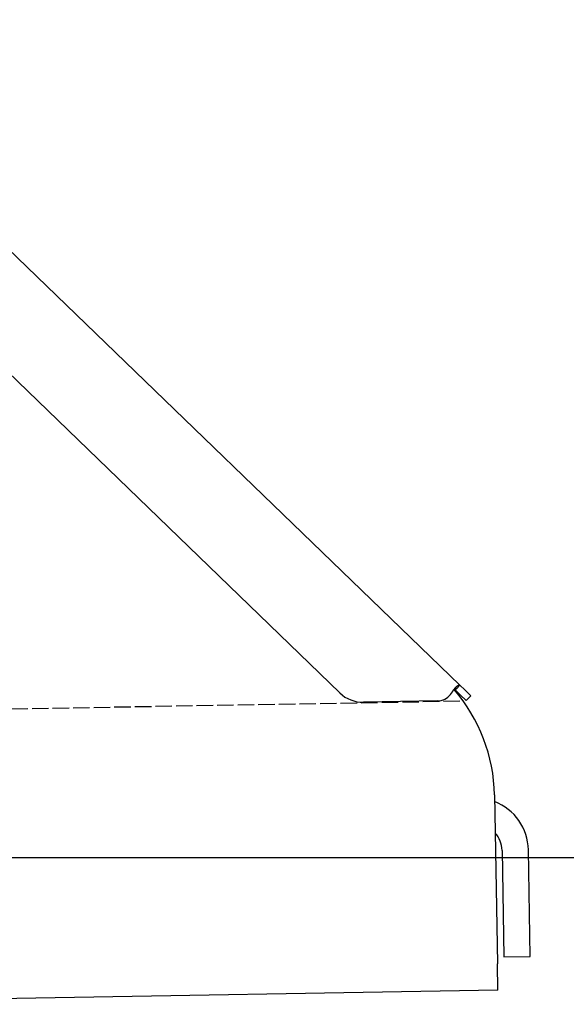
# Model space of a CAD drawing. Extents: x 562 to 7231, y 6017 to 11876.
# Tile 53 of 66: x 6096 to 6262, y 8121 to 8420. Entities that reach past the tile are written whole.
import ezdxf

# ---------------------------------------------------------------- set-up
doc = ezdxf.new("R2010")
doc.units = 0
doc.linetypes.add('GEN3', pattern=[6.25, 5, -1.25])
doc.layers.get('0').update_dxf_attribs({"linetype": 'CONTINUOUS'})
doc.layers.add('3', color=6, linetype='GEN3')
doc.layers.add('5', color=3, linetype='CONTINUOUS')

msp = doc.modelspace()

# ---------------------------------------------------------------- linework, layer by layer
for p, q in [((6020.262, 8420.344), (6229.471, 8218.313)), ((6193.048, 8215.951), (6019.173, 8383.861)), ((6228.456, 8217.262), (6228.082, 8216.874)), ((6229.58, 8215.427), (6228.082, 8216.874)), ((6229.471, 8218.313), (6228.456, 8217.262)), ((6229.471, 8218.313), (6230.969, 8216.866)), ((6230.969, 8216.866), (6232.767, 8215.13)), ((6231.378, 8213.691), (6229.58, 8215.427)), ((6231.378, 8213.691), (6232.767, 8215.13)), ((6222.719, 8213.54), (6200.17, 8213.146)), ((6240.007, 8184.999), (6240.902, 8133.718)), ((6242.301, 8168.183), (6242.866, 8135.812)), ((6250.865, 8135.952), (6250.3, 8168.322)), ((6241.042, 8125.719), (6240.902, 8133.718)), ((6242.866, 8135.812), (6250.865, 8135.952)), ((6241.042, 8125.719), (5996.079, 8121.443))]:
    msp.add_line(p, q)
for points in [[(6227.27, 8216.39, 0), (6227.28, 8216.41, 0), (6227.29, 8216.42, 0), (6227.3, 8216.43, 0), (6227.3, 8216.44, 0), (6227.31, 8216.45, 0), (6227.32, 8216.46, 0), (6227.33, 8216.47, 0), (6227.33, 8216.48, 0), (6227.34, 8216.49, 0), (6227.35, 8216.5, 0), (6227.36, 8216.51, 0), (6227.36, 8216.52, 0), (6227.37, 8216.54, 0), (6227.38, 8216.55, 0), (6227.39, 8216.56, 0), (6227.39, 8216.57, 0), (6227.4, 8216.58, 0), (6227.41, 8216.59, 0), (6227.42, 8216.6, 0), (6227.42, 8216.61, 0), (6227.43, 8216.62, 0), (6227.44, 8216.63, 0), (6227.45, 8216.64, 0), (6227.45, 8216.65, 0), (6227.46, 8216.66, 0), (6227.47, 8216.67, 0), (6227.47, 8216.68, 0), (6227.48, 8216.69, 0), (6227.49, 8216.7, 0), (6227.5, 8216.71, 0), (6227.5, 8216.72, 0), (6227.51, 8216.73, 0), (6227.52, 8216.74, 0), (6227.53, 8216.75, 0), (6227.53, 8216.76, 0), (6227.54, 8216.77, 0), (6227.55, 8216.78, 0), (6227.56, 8216.8, 0), (6227.56, 8216.81, 0), (6227.57, 8216.82, 0), (6227.58, 8216.83, 0), (6227.59, 8216.84, 0), (6227.59, 8216.85, 0), (6227.6, 8216.86, 0), (6227.61, 8216.87, 0), (6227.62, 8216.88, 0), (6227.62, 8216.89, 0), (6227.63, 8216.9, 0), (6227.64, 8216.91, 0), (6227.65, 8216.91, 0), (6227.65, 8216.92, 0), (6227.66, 8216.93, 0), (6227.67, 8216.94, 0), (6227.67, 8216.95, 0), (6227.68, 8216.96, 0), (6227.69, 8216.97, 0), (6227.7, 8216.98, 0), (6227.7, 8216.99, 0), (6227.71, 8217, 0), (6227.72, 8217.01, 0), (6227.73, 8217.02, 0), (6227.73, 8217.03, 0), (6227.74, 8217.04, 0), (6227.75, 8217.05, 0), (6227.76, 8217.06, 0), (6227.76, 8217.07, 0), (6227.77, 8217.08, 0), (6227.78, 8217.09, 0), (6227.79, 8217.1, 0), (6227.79, 8217.11, 0), (6227.8, 8217.12, 0), (6227.81, 8217.13, 0), (6227.81, 8217.13, 0), (6227.82, 8217.14, 0), (6227.83, 8217.15, 0), (6227.84, 8217.16, 0), (6227.84, 8217.17, 0), (6227.85, 8217.18, 0), (6227.86, 8217.19, 0), (6227.87, 8217.2, 0), (6227.87, 8217.21, 0), (6227.88, 8217.22, 0), (6227.89, 8217.23, 0), (6227.9, 8217.24, 0), (6227.9, 8217.24, 0), (6227.91, 8217.25, 0), (6227.92, 8217.26, 0), (6227.92, 8217.27, 0), (6227.93, 8217.28, 0), (6227.94, 8217.29, 0), (6227.95, 8217.3, 0), (6227.95, 8217.31, 0), (6227.96, 8217.31, 0), (6227.97, 8217.32, 0), (6227.97, 8217.33, 0), (6227.98, 8217.34, 0), (6227.99, 8217.35, 0), (6228, 8217.36, 0), (6228, 8217.37, 0), (6228.01, 8217.37, 0), (6228.02, 8217.38, 0), (6228.02, 8217.39, 0), (6228.03, 8217.4, 0), (6228.04, 8217.41, 0), (6228.05, 8217.42, 0), (6228.05, 8217.43, 0), (6228.06, 8217.43, 0), (6228.07, 8217.44, 0), (6228.07, 8217.45, 0), (6228.08, 8217.46, 0), (6228.09, 8217.47, 0), (6228.1, 8217.47, 0), (6228.1, 8217.48, 0), (6228.11, 8217.49, 0), (6228.12, 8217.5, 0), (6228.12, 8217.51, 0), (6228.13, 8217.51, 0), (6228.14, 8217.52, 0), (6228.15, 8217.53, 0), (6228.15, 8217.54, 0), (6228.16, 8217.55, 0), (6228.17, 8217.55, 0), (6228.17, 8217.56, 0), (6228.18, 8217.57, 0), (6228.19, 8217.58, 0), (6228.19, 8217.59, 0), (6228.2, 8217.59, 0), (6228.21, 8217.6, 0), (6228.21, 8217.61, 0), (6228.22, 8217.62, 0), (6228.23, 8217.62, 0), (6228.24, 8217.63, 0), (6228.24, 8217.64, 0), (6228.25, 8217.65, 0), (6228.26, 8217.65, 0), (6228.26, 8217.66, 0), (6228.27, 8217.67, 0), (6228.28, 8217.68, 0), (6228.28, 8217.68, 0), (6228.29, 8217.69, 0), (6228.3, 8217.7, 0), (6228.3, 8217.7, 0), (6228.31, 8217.71, 0), (6228.32, 8217.72, 0), (6228.32, 8217.73, 0), (6228.33, 8217.73, 0), (6228.34, 8217.74, 0), (6228.34, 8217.75, 0), (6228.35, 8217.75, 0), (6228.36, 8217.76, 0), (6228.36, 8217.77, 0), (6228.37, 8217.77, 0), (6228.38, 8217.78, 0), (6228.38, 8217.79, 0), (6228.39, 8217.8, 0), (6228.4, 8217.8, 0), (6228.4, 8217.81, 0), (6228.41, 8217.82, 0), (6228.42, 8217.82, 0), (6228.42, 8217.83, 0), (6228.43, 8217.84, 0), (6228.44, 8217.84, 0), (6228.44, 8217.85, 0), (6228.45, 8217.85, 0), (6228.46, 8217.86, 0), (6228.46, 8217.87, 0), (6228.47, 8217.87, 0), (6228.48, 8217.88, 0), (6228.48, 8217.89, 0), (6228.49, 8217.89, 0), (6228.5, 8217.9, 0), (6228.5, 8217.91, 0), (6228.51, 8217.91, 0), (6228.51, 8217.92, 0), (6228.52, 8217.92, 0), (6228.53, 8217.93, 0), (6228.53, 8217.94, 0), (6228.54, 8217.94, 0), (6228.55, 8217.95, 0), (6228.55, 8217.95, 0), (6228.56, 8217.96, 0), (6228.57, 8217.96, 0), (6228.57, 8217.97, 0), (6228.58, 8217.98, 0), (6228.58, 8217.98, 0), (6228.59, 8217.99, 0), (6228.6, 8217.99, 0), (6228.6, 8218, 0), (6228.61, 8218, 0), (6228.61, 8218.01, 0), (6228.62, 8218.02, 0), (6228.63, 8218.02, 0), (6228.63, 8218.03, 0), (6228.64, 8218.03, 0), (6228.65, 8218.04, 0), (6228.65, 8218.04, 0), (6228.66, 8218.05, 0), (6228.66, 8218.05, 0), (6228.67, 8218.06, 0), (6228.68, 8218.06, 0), (6228.68, 8218.07, 0), (6228.69, 8218.07, 0), (6228.69, 8218.08, 0), (6228.7, 8218.08, 0), (6228.71, 8218.09, 0), (6228.71, 8218.09, 0), (6228.72, 8218.1, 0), (6228.72, 8218.1, 0), (6228.73, 8218.11, 0), (6228.73, 8218.11, 0), (6228.74, 8218.12, 0), (6228.75, 8218.12, 0), (6228.75, 8218.13, 0), (6228.76, 8218.13, 0), (6228.76, 8218.14, 0), (6228.77, 8218.14, 0), (6228.77, 8218.14, 0), (6228.78, 8218.15, 0), (6228.79, 8218.15, 0), (6228.79, 8218.16, 0), (6228.8, 8218.16, 0), (6228.8, 8218.17, 0), (6228.81, 8218.17, 0), (6228.81, 8218.17, 0), (6228.82, 8218.18, 0), (6228.83, 8218.18, 0), (6228.83, 8218.19, 0), (6228.84, 8218.19, 0), (6228.84, 8218.19, 0), (6228.85, 8218.2, 0), (6228.85, 8218.2, 0), (6228.86, 8218.21, 0), (6228.86, 8218.21, 0), (6228.87, 8218.21, 0), (6228.87, 8218.22, 0), (6228.88, 8218.22, 0), (6228.89, 8218.23, 0), (6228.89, 8218.23, 0), (6228.9, 8218.23, 0), (6228.9, 8218.24, 0), (6228.91, 8218.24, 0), (6228.91, 8218.24, 0), (6228.92, 8218.25, 0), (6228.92, 8218.25, 0), (6228.93, 8218.25, 0), (6228.93, 8218.26, 0), (6228.94, 8218.26, 0), (6228.94, 8218.26, 0), (6228.95, 8218.27, 0), (6228.95, 8218.27, 0), (6228.96, 8218.27, 0), (6228.96, 8218.28, 0), (6228.97, 8218.28, 0), (6228.97, 8218.28, 0), (6228.98, 8218.28, 0), (6228.98, 8218.29, 0), (6228.99, 8218.29, 0), (6228.99, 8218.29, 0), (6229, 8218.3, 0), (6229, 8218.3, 0), (6229.01, 8218.3, 0), (6229.01, 8218.3, 0), (6229.02, 8218.31, 0), (6229.02, 8218.31, 0), (6229.03, 8218.31, 0), (6229.03, 8218.31, 0), (6229.04, 8218.32, 0), (6229.04, 8218.32, 0), (6229.05, 8218.32, 0), (6229.05, 8218.32, 0), (6229.06, 8218.33, 0), (6229.06, 8218.33, 0), (6229.07, 8218.33, 0), (6229.07, 8218.33, 0), (6229.08, 8218.34, 0), (6229.08, 8218.34, 0), (6229.09, 8218.34, 0), (6229.09, 8218.34, 0), (6229.1, 8218.34, 0), (6229.1, 8218.35, 0), (6229.1, 8218.35, 0), (6229.11, 8218.35, 0), (6229.11, 8218.35, 0), (6229.12, 8218.35, 0), (6229.12, 8218.35, 0), (6229.13, 8218.36, 0), (6229.13, 8218.36, 0), (6229.14, 8218.36, 0), (6229.14, 8218.36, 0), (6229.14, 8218.36, 0), (6229.15, 8218.36, 0), (6229.15, 8218.37, 0), (6229.16, 8218.37, 0), (6229.16, 8218.37, 0), (6229.17, 8218.37, 0), (6229.17, 8218.37, 0), (6229.18, 8218.37, 0), (6229.18, 8218.37, 0), (6229.18, 8218.37, 0), (6229.19, 8218.37, 0), (6229.19, 8218.38, 0), (6229.2, 8218.38, 0), (6229.2, 8218.38, 0), (6229.2, 8218.38, 0), (6229.21, 8218.38, 0), (6229.21, 8218.38, 0), (6229.22, 8218.38, 0), (6229.22, 8218.38, 0), (6229.23, 8218.38, 0), (6229.23, 8218.38, 0), (6229.23, 8218.38, 0), (6229.24, 8218.38, 0), (6229.24, 8218.38, 0), (6229.24, 8218.39, 0), (6229.25, 8218.39, 0), (6229.25, 8218.39, 0), (6229.26, 8218.39, 0), (6229.26, 8218.39, 0), (6229.26, 8218.39, 0), (6229.27, 8218.39, 0), (6229.27, 8218.39, 0), (6229.28, 8218.39, 0), (6229.28, 8218.39, 0), (6229.28, 8218.39, 0), (6229.29, 8218.39, 0), (6229.29, 8218.39, 0), (6229.29, 8218.39, 0), (6229.3, 8218.39, 0), (6229.3, 8218.39, 0), (6229.31, 8218.39, 0), (6229.31, 8218.39, 0), (6229.31, 8218.39, 0), (6229.32, 8218.39, 0), (6229.32, 8218.39, 0), (6229.32, 8218.39, 0), (6229.33, 8218.38, 0), (6229.33, 8218.38, 0), (6229.33, 8218.38, 0), (6229.34, 8218.38, 0), (6229.34, 8218.38, 0), (6229.34, 8218.38, 0), (6229.35, 8218.38, 0), (6229.35, 8218.38, 0), (6229.35, 8218.38, 0), (6229.36, 8218.38, 0), (6229.36, 8218.38, 0), (6229.36, 8218.38, 0), (6229.37, 8218.38, 0), (6229.37, 8218.37, 0), (6229.37, 8218.37, 0), (6229.38, 8218.37, 0), (6229.38, 8218.37, 0), (6229.38, 8218.37, 0), (6229.39, 8218.37, 0), (6229.39, 8218.37, 0), (6229.39, 8218.37, 0), (6229.4, 8218.36, 0), (6229.4, 8218.36, 0), (6229.4, 8218.36, 0), (6229.41, 8218.36, 0), (6229.41, 8218.36, 0), (6229.41, 8218.36, 0), (6229.41, 8218.36, 0), (6229.42, 8218.35, 0), (6229.42, 8218.35, 0), (6229.42, 8218.35, 0), (6229.43, 8218.35, 0), (6229.43, 8218.35, 0), (6229.43, 8218.34, 0), (6229.44, 8218.34, 0), (6229.44, 8218.34, 0), (6229.44, 8218.34, 0), (6229.44, 8218.34, 0), (6229.45, 8218.33, 0), (6229.45, 8218.33, 0), (6229.45, 8218.33, 0), (6229.45, 8218.33, 0), (6229.46, 8218.33, 0), (6229.46, 8218.32, 0), (6229.46, 8218.32, 0), (6229.47, 8218.32, 0), (6229.47, 8218.32, 0), (6229.47, 8218.31, 0)], [(6228.08, 8216.87, 0), (6228.08, 8216.88, 0), (6228.08, 8216.88, 0), (6228.08, 8216.88, 0), (6228.07, 8216.88, 0), (6228.07, 8216.88, 0), (6228.07, 8216.88, 0), (6228.07, 8216.89, 0), (6228.07, 8216.89, 0), (6228.06, 8216.89, 0), (6228.06, 8216.89, 0), (6228.06, 8216.89, 0), (6228.06, 8216.89, 0), (6228.06, 8216.9, 0), (6228.06, 8216.9, 0), (6228.05, 8216.9, 0), (6228.05, 8216.9, 0), (6228.05, 8216.9, 0), (6228.05, 8216.9, 0), (6228.05, 8216.91, 0), (6228.04, 8216.91, 0), (6228.04, 8216.91, 0), (6228.04, 8216.91, 0), (6228.04, 8216.91, 0), (6228.04, 8216.91, 0), (6228.03, 8216.91, 0), (6228.03, 8216.92, 0), (6228.03, 8216.92, 0), (6228.03, 8216.92, 0), (6228.03, 8216.92, 0), (6228.03, 8216.92, 0), (6228.02, 8216.92, 0), (6228.02, 8216.92, 0), (6228.02, 8216.93, 0), (6228.02, 8216.93, 0), (6228.02, 8216.93, 0), (6228.01, 8216.93, 0), (6228.01, 8216.93, 0), (6228.01, 8216.93, 0), (6228.01, 8216.93, 0), (6228.01, 8216.93, 0), (6228, 8216.94, 0), (6228, 8216.94, 0), (6228, 8216.94, 0), (6228, 8216.94, 0), (6228, 8216.94, 0), (6227.99, 8216.94, 0), (6227.99, 8216.94, 0), (6227.99, 8216.94, 0), (6227.99, 8216.95, 0), (6227.99, 8216.95, 0), (6227.98, 8216.95, 0), (6227.98, 8216.95, 0), (6227.98, 8216.95, 0), (6227.98, 8216.95, 0), (6227.98, 8216.95, 0), (6227.98, 8216.95, 0), (6227.97, 8216.95, 0), (6227.97, 8216.96, 0), (6227.97, 8216.96, 0), (6227.97, 8216.96, 0), (6227.97, 8216.96, 0), (6227.96, 8216.96, 0), (6227.96, 8216.96, 0), (6227.96, 8216.96, 0), (6227.96, 8216.96, 0), (6227.96, 8216.96, 0), (6227.95, 8216.96, 0), (6227.95, 8216.96, 0), (6227.95, 8216.97, 0), (6227.95, 8216.97, 0), (6227.95, 8216.97, 0), (6227.94, 8216.97, 0), (6227.94, 8216.97, 0), (6227.94, 8216.97, 0), (6227.94, 8216.97, 0), (6227.94, 8216.97, 0), (6227.93, 8216.97, 0), (6227.93, 8216.97, 0), (6227.93, 8216.97, 0), (6227.93, 8216.97, 0), (6227.92, 8216.97, 0), (6227.92, 8216.98, 0), (6227.92, 8216.98, 0), (6227.92, 8216.98, 0), (6227.92, 8216.98, 0), (6227.91, 8216.98, 0), (6227.91, 8216.98, 0), (6227.91, 8216.98, 0), (6227.91, 8216.98, 0), (6227.91, 8216.98, 0), (6227.9, 8216.98, 0), (6227.9, 8216.98, 0), (6227.9, 8216.98, 0), (6227.9, 8216.98, 0), (6227.9, 8216.98, 0), (6227.89, 8216.98, 0), (6227.89, 8216.98, 0), (6227.89, 8216.98, 0), (6227.89, 8216.99, 0), (6227.89, 8216.99, 0), (6227.88, 8216.99, 0), (6227.88, 8216.99, 0), (6227.88, 8216.99, 0), (6227.88, 8216.99, 0), (6227.88, 8216.99, 0), (6227.87, 8216.99, 0), (6227.87, 8216.99, 0), (6227.87, 8216.99, 0), (6227.87, 8216.99, 0), (6227.86, 8216.99, 0), (6227.86, 8216.99, 0), (6227.86, 8216.99, 0), (6227.86, 8216.99, 0), (6227.86, 8216.99, 0), (6227.85, 8216.99, 0), (6227.85, 8216.99, 0), (6227.85, 8216.99, 0), (6227.85, 8216.99, 0), (6227.85, 8216.99, 0), (6227.84, 8216.99, 0), (6227.84, 8216.99, 0), (6227.84, 8216.99, 0), (6227.84, 8216.99, 0), (6227.83, 8216.99, 0), (6227.83, 8216.99, 0), (6227.83, 8216.99, 0), (6227.83, 8216.99, 0), (6227.83, 8216.99, 0), (6227.82, 8216.99, 0), (6227.82, 8216.99, 0), (6227.82, 8216.99, 0), (6227.82, 8216.99, 0), (6227.81, 8216.99, 0), (6227.81, 8216.99, 0), (6227.81, 8216.99, 0), (6227.81, 8216.99, 0), (6227.81, 8216.99, 0), (6227.8, 8216.99, 0), (6227.8, 8216.99, 0), (6227.8, 8216.99, 0), (6227.8, 8216.99, 0), (6227.8, 8216.99, 0), (6227.79, 8216.99, 0), (6227.79, 8216.99, 0), (6227.79, 8216.99, 0), (6227.79, 8216.99, 0), (6227.78, 8216.99, 0), (6227.78, 8216.99, 0), (6227.78, 8216.99, 0), (6227.78, 8216.99, 0), (6227.78, 8216.99, 0), (6227.77, 8216.99, 0), (6227.77, 8216.99, 0), (6227.77, 8216.99, 0), (6227.77, 8216.99, 0), (6227.76, 8216.99, 0), (6227.76, 8216.99, 0), (6227.76, 8216.99, 0), (6227.76, 8216.99, 0), (6227.75, 8216.99, 0), (6227.75, 8216.99, 0), (6227.75, 8216.98, 0), (6227.75, 8216.98, 0), (6227.75, 8216.98, 0), (6227.74, 8216.98, 0), (6227.74, 8216.98, 0), (6227.74, 8216.98, 0), (6227.74, 8216.98, 0), (6227.73, 8216.98, 0), (6227.73, 8216.98, 0), (6227.73, 8216.98, 0), (6227.73, 8216.98, 0), (6227.73, 8216.98, 0), (6227.72, 8216.98, 0), (6227.72, 8216.98, 0), (6227.72, 8216.98, 0), (6227.72, 8216.98, 0), (6227.71, 8216.98, 0), (6227.71, 8216.97, 0), (6227.71, 8216.97, 0), (6227.71, 8216.97, 0), (6227.7, 8216.97, 0), (6227.7, 8216.97, 0), (6227.7, 8216.97, 0), (6227.7, 8216.97, 0), (6227.7, 8216.97, 0), (6227.69, 8216.97, 0), (6227.69, 8216.97, 0), (6227.69, 8216.97, 0), (6227.69, 8216.97, 0), (6227.68, 8216.97, 0)], [(6226.61, 8215.51, 0), (6226.62, 8215.52, 0), (6226.62, 8215.52, 0), (6226.62, 8215.53, 0), (6226.63, 8215.53, 0), (6226.63, 8215.54, 0), (6226.63, 8215.54, 0), (6226.64, 8215.54, 0), (6226.64, 8215.55, 0), (6226.65, 8215.55, 0), (6226.65, 8215.56, 0), (6226.65, 8215.56, 0), (6226.66, 8215.57, 0), (6226.66, 8215.57, 0), (6226.66, 8215.58, 0), (6226.67, 8215.58, 0), (6226.67, 8215.59, 0), (6226.68, 8215.59, 0), (6226.68, 8215.59, 0), (6226.68, 8215.6, 0), (6226.69, 8215.6, 0), (6226.69, 8215.61, 0), (6226.69, 8215.61, 0), (6226.7, 8215.62, 0), (6226.7, 8215.62, 0), (6226.7, 8215.63, 0), (6226.71, 8215.63, 0), (6226.71, 8215.64, 0), (6226.72, 8215.64, 0), (6226.72, 8215.64, 0), (6226.72, 8215.65, 0), (6226.73, 8215.65, 0), (6226.73, 8215.66, 0), (6226.73, 8215.66, 0), (6226.74, 8215.67, 0), (6226.74, 8215.67, 0), (6226.75, 8215.68, 0), (6226.75, 8215.68, 0), (6226.75, 8215.69, 0), (6226.76, 8215.69, 0), (6226.76, 8215.69, 0), (6226.76, 8215.7, 0), (6226.77, 8215.7, 0), (6226.77, 8215.71, 0), (6226.77, 8215.71, 0), (6226.78, 8215.72, 0), (6226.78, 8215.72, 0), (6226.79, 8215.73, 0), (6226.79, 8215.73, 0), (6226.79, 8215.74, 0), (6226.8, 8215.74, 0), (6226.8, 8215.74, 0), (6226.8, 8215.75, 0), (6226.81, 8215.75, 0), (6226.81, 8215.76, 0), (6226.81, 8215.76, 0), (6226.82, 8215.77, 0), (6226.82, 8215.77, 0), (6226.82, 8215.78, 0), (6226.83, 8215.78, 0), (6226.83, 8215.79, 0), (6226.84, 8215.79, 0), (6226.84, 8215.8, 0), (6226.84, 8215.8, 0), (6226.85, 8215.8, 0), (6226.85, 8215.81, 0), (6226.85, 8215.81, 0), (6226.86, 8215.82, 0), (6226.86, 8215.82, 0), (6226.86, 8215.83, 0), (6226.87, 8215.83, 0), (6226.87, 8215.84, 0), (6226.87, 8215.84, 0), (6226.88, 8215.85, 0), (6226.88, 8215.85, 0), (6226.89, 8215.85, 0), (6226.89, 8215.86, 0), (6226.89, 8215.86, 0), (6226.9, 8215.87, 0), (6226.9, 8215.87, 0), (6226.9, 8215.88, 0), (6226.91, 8215.88, 0), (6226.91, 8215.89, 0), (6226.91, 8215.89, 0), (6226.92, 8215.9, 0), (6226.92, 8215.9, 0), (6226.92, 8215.91, 0), (6226.93, 8215.91, 0), (6226.93, 8215.91, 0), (6226.93, 8215.92, 0), (6226.94, 8215.92, 0), (6226.94, 8215.93, 0), (6226.95, 8215.93, 0), (6226.95, 8215.94, 0), (6226.95, 8215.94, 0), (6226.96, 8215.95, 0), (6226.96, 8215.95, 0), (6226.96, 8215.96, 0), (6226.97, 8215.96, 0), (6226.97, 8215.97, 0), (6226.97, 8215.97, 0), (6226.98, 8215.98, 0), (6226.98, 8215.98, 0), (6226.98, 8215.98, 0), (6226.99, 8215.99, 0), (6226.99, 8215.99, 0), (6226.99, 8216, 0), (6227, 8216, 0), (6227, 8216.01, 0), (6227, 8216.01, 0), (6227.01, 8216.02, 0), (6227.01, 8216.02, 0), (6227.01, 8216.03, 0), (6227.02, 8216.03, 0), (6227.02, 8216.04, 0), (6227.02, 8216.04, 0), (6227.03, 8216.04, 0), (6227.03, 8216.05, 0), (6227.04, 8216.05, 0), (6227.04, 8216.06, 0), (6227.04, 8216.06, 0), (6227.05, 8216.07, 0), (6227.05, 8216.07, 0), (6227.05, 8216.08, 0), (6227.06, 8216.08, 0), (6227.06, 8216.09, 0), (6227.06, 8216.09, 0), (6227.07, 8216.1, 0), (6227.07, 8216.1, 0), (6227.07, 8216.1, 0), (6227.08, 8216.11, 0), (6227.08, 8216.11, 0), (6227.08, 8216.12, 0), (6227.09, 8216.12, 0), (6227.09, 8216.13, 0), (6227.09, 8216.13, 0), (6227.1, 8216.14, 0), (6227.1, 8216.14, 0), (6227.1, 8216.15, 0), (6227.11, 8216.15, 0), (6227.11, 8216.16, 0), (6227.11, 8216.16, 0), (6227.12, 8216.17, 0), (6227.12, 8216.17, 0), (6227.12, 8216.17, 0), (6227.13, 8216.18, 0), (6227.13, 8216.18, 0), (6227.13, 8216.19, 0), (6227.14, 8216.19, 0), (6227.14, 8216.2, 0), (6227.14, 8216.2, 0), (6227.15, 8216.21, 0), (6227.15, 8216.21, 0), (6227.15, 8216.22, 0), (6227.16, 8216.22, 0), (6227.16, 8216.23, 0), (6227.16, 8216.23, 0), (6227.17, 8216.24, 0), (6227.17, 8216.24, 0), (6227.17, 8216.24, 0), (6227.18, 8216.25, 0), (6227.18, 8216.25, 0), (6227.18, 8216.26, 0), (6227.19, 8216.26, 0), (6227.19, 8216.27, 0), (6227.19, 8216.27, 0), (6227.19, 8216.28, 0), (6227.2, 8216.28, 0), (6227.2, 8216.29, 0), (6227.2, 8216.29, 0), (6227.21, 8216.3, 0), (6227.21, 8216.3, 0), (6227.21, 8216.31, 0), (6227.22, 8216.31, 0), (6227.22, 8216.31, 0), (6227.22, 8216.32, 0), (6227.23, 8216.32, 0), (6227.23, 8216.33, 0), (6227.23, 8216.33, 0), (6227.24, 8216.34, 0), (6227.24, 8216.34, 0), (6227.24, 8216.35, 0), (6227.25, 8216.35, 0), (6227.25, 8216.36, 0), (6227.25, 8216.36, 0), (6227.26, 8216.37, 0), (6227.26, 8216.37, 0), (6227.26, 8216.38, 0), (6227.27, 8216.38, 0), (6227.27, 8216.39, 0), (6227.27, 8216.39, 0), (6227.27, 8216.39, 0)]]:
    msp.add_polyline3d(points)
for centre, radius, start, end in [((6190.015, 8184.127), 50, 1, 41.06864), ((6199.995, 8223.145), 10, 226, 271), ((6222.632, 8218.539), 5, 271, 322.75653), ((6234.302, 8168.043), 16, 1, 68.97569), ((6234.302, 8168.043), 8, 1, 42.40962)]:
    msp.add_arc(centre, radius, start, end)
at = {"layer": '3'}
msp.add_line((1175.278, 8125.309), (6230.443, 8213.547), dxfattribs=at)
at = {"layer": '5'}
msp.add_line((6272.775, 8165.902), (872.775, 8165.902), dxfattribs=at)

doc.saveas('drawing.dxf')
